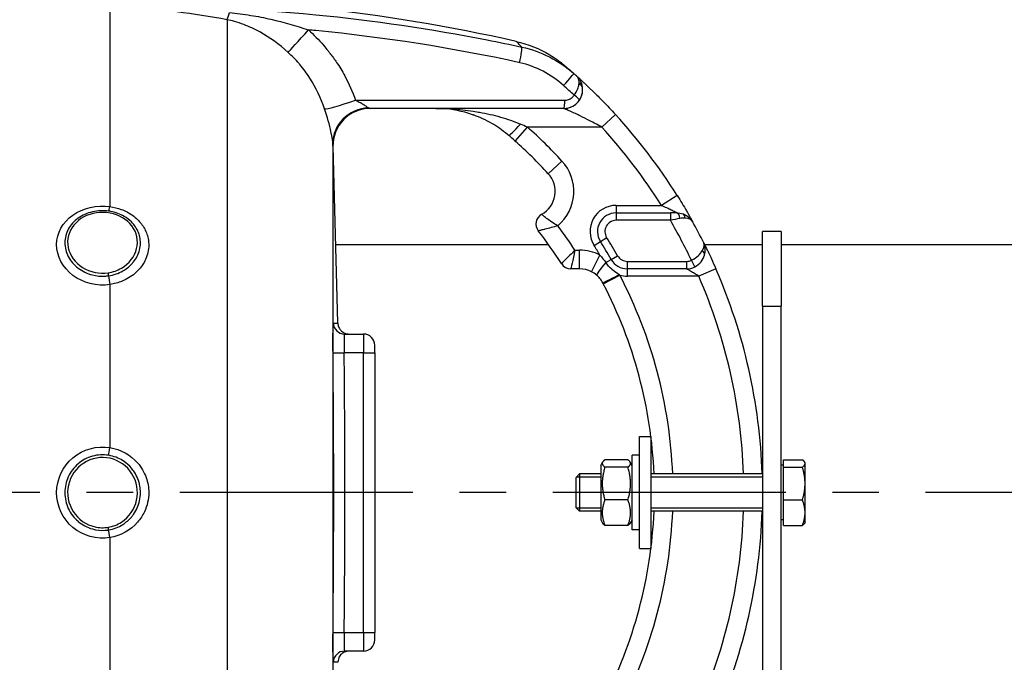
# Model space of a CAD drawing. Header units: millimetres. Extents: x 0 to 5940, y 0 to 4200.
# Tile 47 of 52: x 3056 to 3320, y 3167 to 3339. Entities that reach past the tile are written whole.
import ezdxf

# ---------------------------------------------------------------- set-up
doc = ezdxf.new("R2010")
doc.units = ezdxf.units.MM
doc.header["$LTSCALE"] = 50
doc.linetypes.add('MITTE', pattern=[2, 1.25, -0.25, 0.25, -0.25])
doc.layers.add('02-LINIE-035', color=2, linetype='CONTINUOUS')
doc.layers.add('05-ACHSE', color=1, linetype='MITTE')

msp = doc.modelspace()

# ---------------------------------------------------------------- linework, layer by layer
at = {"layer": '02-LINIE-035'}
for p, q in [((3080.15, 3342.19), (3080.15, 3288.74)), ((3111.57, 3338.85), (3111.57, 3085.27)), ((3201.9, 3315.06), (3149.95, 3315.06)), ((3201.91, 3315.06), (3201.9, 3315.06)), ((3215.71, 3313.44), (3212.02, 3310.06)), ((3188.77, 3306.32), (3192.09, 3310.06)), ((3212.02, 3310.06), (3192.09, 3310.06)), ((3139.91, 3305.52), (3139.91, 3118.6)), ((3139.96, 3304.81), (3140.04, 3304.8)), ((3141.27, 3257.6), (3140.04, 3304.85)), ((3197.7, 3297.57), (3201.37, 3300.97)), ((3232.26, 3291.72), (3228.02, 3289.06)), ((3215.88, 3289.06), (3215.88, 3287.06)), ((3215.88, 3289.06), (3228.02, 3289.06)), ((3215.88, 3287.06), (3215.88, 3285.06)), ((3215.88, 3287.06), (3230.44, 3287.06)), ((3230.44, 3285.06), (3215.88, 3285.06)), ((3230.44, 3287.06), (3230.44, 3285.06)), ((3232.14, 3287.06), (3230.44, 3287.06)), ((3211.66, 3279.39), (3213.35, 3280.46)), ((3260.15, 3282.06), (3255.15, 3282.06)), ((3255.15, 3262.06), (3255.15, 3282.06)), ((3260.15, 3282.06), (3260.15, 3262.06)), ((3140.73, 3278.56), (3197.75, 3278.56)), ((3204.83, 3277.06), (3206.09, 3277.06)), ((3206.09, 3272.06), (3206.09, 3277.06)), ((3209.97, 3278.32), (3211.66, 3279.39)), ((3239.5, 3278.56), (3239.5, 3278.56)), ((3239.61, 3278.56), (3255.15, 3278.56)), ((3260.15, 3278.56), (3730.65, 3278.56)), ((3209.27, 3271.29), (3211.55, 3275.74)), ((3213.12, 3273.76), (3214.55, 3274.58)), ((3214.55, 3274.58), (3216.29, 3275.57)), ((3236.96, 3272.57), (3236.09, 3274.37)), ((3206.09, 3272.06), (3203.74, 3272.06)), ((3218.89, 3272.06), (3218.89, 3274.06)), ((3218.89, 3274.06), (3234.77, 3274.06)), ((3234.77, 3272.06), (3218.89, 3272.06)), ((3218.89, 3270.06), (3218.89, 3272.06)), ((3234.77, 3274.06), (3234.77, 3272.06)), ((3242.63, 3272.06), (3238.05, 3270.06)), ((3212.42, 3268.05), (3216.85, 3270.37)), ((3238.05, 3270.06), (3218.89, 3270.06)), ((3080.15, 3267.84), (3080.15, 3224.13)), ((3255.15, 3262.06), (3260.15, 3262.06)), ((3255.15, 3262.06), (3255.15, 2994.06)), ((3260.15, 2994.06), (3260.15, 3262.06)), ((3143.06, 3254.56), (3148.15, 3254.56)), ((3148.15, 3254.56), (3148.15, 3249.56)), ((3151.15, 3249.56), (3151.15, 3251.56)), ((3139.96, 3249.53), (3142.96, 3249.56)), ((3148.15, 3249.56), (3142.96, 3249.56)), ((3148.15, 3174.56), (3148.15, 3249.56)), ((3148.15, 3249.56), (3151.15, 3249.56)), ((3151.15, 3249.56), (3151.15, 3174.56)), ((3222.15, 3197.06), (3222.15, 3227.06)), ((3222.15, 3227.06), (3225.15, 3227.06)), ((3225.15, 3227.06), (3225.15, 3197.06)), ((3220.15, 3202.06), (3220.15, 3222.06)), ((3222.15, 3222.06), (3220.15, 3222.06)), ((3211.75, 3219.36), (3212.27, 3220.25)), ((3211.75, 3219.36), (3211.75, 3204.76)), ((3219.04, 3220.86), (3212.87, 3220.86)), ((3219.04, 3218.89), (3212.87, 3218.89)), ((3220.15, 3219.36), (3219.64, 3220.25)), ((3260.75, 3219.38), (3260.15, 3219.38)), ((3260.75, 3218.89), (3260.75, 3220.86)), ((3260.75, 3220.86), (3265.84, 3220.86)), ((3260.75, 3210.09), (3260.75, 3218.89)), ((3260.75, 3218.89), (3265.84, 3218.89)), ((3266.55, 3220.06), (3266.45, 3220.25)), ((3266.55, 3219.88), (3266.55, 3220.06)), ((3266.55, 3214.49), (3266.55, 3219.88)), ((3205.15, 3216.14), (3206.07, 3217.06)), ((3205.15, 3207.98), (3205.15, 3216.14)), ((3211.75, 3216.17), (3205.18, 3216.17)), ((3206.07, 3217.06), (3206.07, 3207.06)), ((3211.75, 3217.06), (3206.07, 3217.06)), ((3255.15, 3217.06), (3225.15, 3217.06)), ((3255.15, 3216.17), (3225.15, 3216.17)), ((3266.55, 3206.67), (3266.55, 3214.49)), ((3219.04, 3210.09), (3212.87, 3210.09)), ((3260.75, 3210.09), (3265.84, 3210.09)), ((3260.75, 3203.26), (3260.75, 3210.09)), ((3205.15, 3207.98), (3206.07, 3207.06)), ((3205.18, 3207.96), (3211.75, 3207.96)), ((3211.75, 3207.06), (3206.07, 3207.06)), ((3225.15, 3207.96), (3255.15, 3207.96)), ((3255.15, 3207.06), (3225.15, 3207.06)), ((3266.55, 3204.06), (3266.55, 3206.67)), ((3211.75, 3204.76), (3212.27, 3203.87)), ((3219.04, 3203.26), (3212.87, 3203.26)), ((3220.15, 3204.76), (3219.64, 3203.87)), ((3260.75, 3204.75), (3260.15, 3204.75)), ((3260.75, 3203.26), (3265.84, 3203.26)), ((3266.55, 3204.06), (3266.45, 3203.87)), ((3222.15, 3202.06), (3220.15, 3202.06)), ((3080.15, 3200), (3080.15, 3156.29)), ((3222.15, 3197.06), (3225.15, 3197.06)), ((3139.96, 3174.59), (3142.96, 3174.56)), ((3142.96, 3174.56), (3148.15, 3174.56)), ((3148.15, 3174.56), (3148.15, 3169.56)), ((3148.15, 3174.56), (3151.15, 3174.56)), ((3151.15, 3172.56), (3151.15, 3174.56)), ((3148.15, 3169.56), (3143.06, 3169.56))]:
    msp.add_line(p, q, dxfattribs=at)
for centre, radius, start, end in [((3080.15, 2845.06), 500, 77.4174, 90), ((3201.91, 3320.06), 5, 270, 0.9252), ((3105.15, 3212.06), 150, 32.0754, 42.5211), ((3105.15, 3212.06), 131, 42.7389, 48.4253), ((3105.15, 3212.06), 145, 32.0754, 42.5211), ((3105.15, 3212.06), 126, 42.7389, 48.4253), ((3192.55, 3292.82), 12, 309.8488, 42.7389), ((3192.55, 3292.82), 7, 298.8325, 42.7389), ((3215.88, 3282.06), 7, 90, 212.2999), ((3197.38, 3284.06), 3, 118.8325, 217.9799), ((3215.88, 3282.06), 5, 90, 212.2999), ((3215.88, 3282.06), 3, 90, 212.2999), ((3105.15, 3212.06), 145, 25.4477, 30.2284), ((3105.16, 3212.06), 150, 28.9988, 28.9991), ((3105.15, 3212.06), 150, 26.5042, 28.9981), ((3105.15, 3212.06), 114, 32.579, 37.9799), ((3105.15, 3212.06), 119, 33.108, 36.9587), ((3105.15, 3212.06), 128, 29.7478, 32.2999), ((3206.09, 3265.06), 12, 62.894, 90), ((3105.15, 3212.06), 124, 30.9015, 32.2999), ((3105.15, 3212.06), 126, 29.7478, 32.2999), ((3218.89, 3277.06), 5, 209.7478, 270), ((3218.89, 3277.06), 3, 209.7478, 270), ((3234.77, 3277.06), 3, 270, 296.0404), ((3203.74, 3275.06), 3, 212.579, 270), ((3206.09, 3265.06), 7, 62.894, 90), ((3234.77, 3277.06), 5, 270, 296.0404), ((3105.15, 3212.06), 150, 1.9102, 23.5782), ((3105.15, 3212.06), 126, 2.2742, 27.5629), ((3218.89, 3277.06), 7, 253.0813, 270), ((3105.15, 3212.06), 145, 1.9761, 23.5782), ((3105.15, 3212.06), 121, 2.3683, 27.5629), ((3148.15, 3251.56), 3, 0, 90), ((-509.93, 3212.06), 3653.09, 359.41183, 0.58817), ((3105.15, 3212.06), 121, 332.4371, 357.6317), ((3105.15, 3212.06), 126, 332.4371, 357.7258), ((3105.15, 3212.06), 145, 336.4218, 358.0239), ((3105.15, 3212.06), 150, 336.4218, 358.0898), ((3148.15, 3172.56), 3, 270, 0)]:
    msp.add_arc(centre, radius, start, end, dxfattribs=at)
for centre, major_axis, ratio, start_param, end_param in [((3113.23, 3348.44), (-1.88, -9.82), 0.074371, 0.232232, 0.687786), ((3134.39, 3337.41), (-6.63, -7.48), 0.0082, 0.211435, 1.403277), ((3189.49, 3326.69), (1.06, 4.89), 0.076337, 4.85735, 6.145479), ((3201.25, 3320.65), (3.31, 3.74), 0.004968, 4.865162, 6.283185), ((3105.18, 3212.07), (72.6, -131.25), 0.999897, 1.904208, 1.911943), ((3201.43, 3319.36), (3.93, 4.22), 0.529098, 5.661266, 5.722081), ((3204.85, 3320.64), (1.96, 0.39), 0.620947, 0, 0.865115), ((3103.27, 3211.08), (-67.28, 131.55), 0.999934, 5.054648, 5.080664), ((3204.88, 3320.45), (1.98, 0.26), 0.601883, 0, 0.942653), ((3201.55, 3319.24), (3.91, 4.24), 0.861739, 5.660318, 5.721192), ((3147.06, 3318.28), (-9.44, -3.3), 0.061815, 0.116703, 1.438231), ((3201.9, 3317.06), (0, -2), 0.105084, 0, 1.673623), ((3204.39, 3318.39), (1.66, -1.12), 0.145795, 0.008816, 1.542827), ((3149.9, 3305.77), (-9.99, -0.46), 0.941438, 4.704327, 6.260479), ((3149.95, 3305.06), (0, 10), 0.999978, 0, 1.596108), ((3190.23, 3311.68), (-3.25, -3.8), 0.105656, 0, 1.44771), ((3184.2, 3308.8), (23.96, -9.36), 0.162972, 1.299884, 1.380622), ((3080.15, 3290.47), (-0.41, -2.97), 0.095262, 0.143818, 0.962868), ((3232.14, 3285.06), (0, 2), 0.438654, 4.95941, 6.283185), ((3233.11, 3284.9), (0.65, 1.89), 0.594665, 5.305484, 6.283185), ((3237.66, 3276.26), (1.93, -0.54), 0.594665, 0, 0.977701), ((3213.87, 3274.19), (-3.24, -3.8), 0.059752, 4.876871, 6.283185), ((3080.15, 3269.1), (-0.45, 2.97), 0.069306, 1.179092, 1.998312), ((3216.71, 3270.64), (-4.43, -2.32), 0.0215, 0, 1.548167), ((3211.13, 3267.38), (-6.15, 11.77), 0.109734, 4.712593, 4.73512), ((3143.06, 3257.56), (0, -3), 0.999741, 4.725331, 6.283185), ((-503.77, 3212.06), (0, 3645.44), 0.999584, 4.70211, 4.722668), ((3080.15, 3224.4), (-0.49, -2.96), 0.014989, 0.661983, 1.481203), ((3080.15, 3199.73), (0.49, -2.96), 0.014991, 1.660389, 2.47961), ((3143.06, 3166.56), (0, 3), 0.999741, 0, 1.557855)]:
    msp.add_ellipse(centre, major_axis=major_axis, ratio=ratio, start_param=start_param, end_param=end_param, dxfattribs=at)
for points, knots in [([(3080.15, 3342.19), (3098.56, 3342.63), (3117.04, 3341.94), (3135.36, 3340.17), (3150.76, 3338.69), (3166.08, 3336.44), (3181.31, 3333.44), (3184.41, 3332.83), (3187.51, 3332.19), (3190.6, 3331.52)], [0, 0, 0, 0, 0.497038, 0.497038, 0.497038, 0.91486, 0.91486, 0.91486, 1, 1, 1, 1]), ([(3111.57, 3338.85), (3107.08, 3339.71), (3102.57, 3340.41), (3098.04, 3340.94), (3093.71, 3341.45), (3089.37, 3341.82), (3085.02, 3342.02), (3083.4, 3342.1), (3081.78, 3342.16), (3080.15, 3342.19)], [0, 0, 0, 0, 0.4321887, 0.4321887, 0.4321887, 0.8458026, 0.8458026, 0.8458026, 1, 1, 1, 1]), ([(3112.24, 3340.77), (3114.16, 3340.58), (3116.05, 3340.33), (3117.93, 3340.02), (3119.73, 3339.73), (3121.53, 3339.37), (3123.33, 3338.97), (3126.73, 3338.2), (3130.07, 3337.25), (3133.35, 3336.11)], [0, 0, 0, 0, 0.265918, 0.265918, 0.265918, 0.519268, 0.519268, 0.519268, 1, 1, 1, 1]), ([(3127.92, 3330.08), (3125.54, 3332.23), (3123.02, 3334.06), (3120.3, 3335.56), (3118.93, 3336.32), (3117.52, 3336.99), (3116.06, 3337.55), (3115.23, 3337.87), (3114.38, 3338.15), (3113.5, 3338.39), (3112.87, 3338.57), (3112.23, 3338.72), (3111.57, 3338.85)], [0, 0, 0, 0, 0.5, 0.5, 0.5, 0.751514, 0.751514, 0.751514, 0.895882, 0.895882, 0.895882, 1, 1, 1, 1]), ([(3190.02, 3327.32), (3171.92, 3331.31), (3153.68, 3334.15), (3135.33, 3335.92), (3134.67, 3335.99), (3134.01, 3336.05), (3133.35, 3336.11)], [0, 0, 0, 0, 0.965203, 0.965203, 0.965203, 1, 1, 1, 1]), ([(3133.35, 3336.11), (3134.8, 3334.82), (3136.16, 3333.45), (3137.42, 3331.98), (3137.83, 3331.5), (3138.23, 3331.01), (3138.63, 3330.51), (3138.8, 3330.29), (3138.98, 3330.06), (3139.15, 3329.84)], [0, 0, 0, 0, 0.677989, 0.677989, 0.677989, 0.90028, 0.90028, 0.90028, 1, 1, 1, 1]), ([(3190.6, 3331.52), (3190.23, 3331.89), (3189.93, 3332.2), (3189.69, 3332.44), (3189.29, 3332.85), (3189.08, 3333.05), (3189.08, 3333.05), (3189.08, 3333.05), (3189.08, 3333.05), (3189.08, 3333.05), (3189.08, 3333.05), (3189.08, 3333.05), (3189.08, 3333.05)], [0.0000538, 0.0000538, 0.0000538, 0.0000538, 0.1862605, 0.1862605, 0.1862605, 0.4985428, 0.4985428, 0.4985428, 0.5, 0.5, 0.5, 0.50019, 0.50019, 0.50019, 0.50019]), ([(3189.08, 3333.05), (3192.24, 3332.35), (3195.33, 3331.11), (3198.8, 3329), (3199.47, 3328.55), (3200.47, 3327.84), (3200.79, 3327.59), (3201.24, 3327.24), (3201.36, 3327.14), (3201.52, 3327.01), (3201.56, 3326.97), (3201.64, 3326.91), (3201.68, 3326.88), (3201.71, 3326.85), (3201.72, 3326.84), (3201.74, 3326.83), (3201.74, 3326.83), (3201.75, 3326.82), (3201.76, 3326.81), (3201.77, 3326.8), (3201.78, 3326.8), (3201.82, 3326.76), (3201.81, 3326.77), (3201.82, 3326.76), (3201.82, 3326.76), (3201.82, 3326.76)], [0.000028, 0.000028, 0.000028, 0.000028, 0.972334, 0.972334, 1.216481, 1.216481, 1.339466, 1.339466, 1.385578, 1.385578, 1.402872, 1.402872, 1.415874, 1.415874, 1.418882, 1.418882, 1.421902, 1.421902, 1.424931, 1.424931, 1.431036, 1.431036, 1.479634, 1.479634, 1.481284, 1.481284, 1.481284, 1.481284]), ([(3137.71, 3314.93), (3136.73, 3317.84), (3135.42, 3320.59), (3133.76, 3323.18), (3133.35, 3323.82), (3132.92, 3324.45), (3132.47, 3325.06), (3132.02, 3325.66), (3131.55, 3326.26), (3131.07, 3326.83), (3130.99, 3326.92), (3130.92, 3327.01), (3130.84, 3327.1), (3129.93, 3328.15), (3128.96, 3329.15), (3127.92, 3330.08)], [0, 0, 0, 0, 0.504061, 0.504061, 0.504061, 0.628889, 0.628889, 0.628889, 0.753092, 0.753092, 0.753092, 0.772384, 0.772384, 0.772384, 1, 1, 1, 1]), ([(3139.15, 3329.84), (3139.18, 3329.81), (3139.21, 3329.77), (3139.23, 3329.74), (3139.81, 3328.98), (3140.37, 3328.21), (3140.9, 3327.42), (3141.69, 3326.26), (3142.42, 3325.06), (3143.09, 3323.83), (3144.23, 3321.73), (3145.21, 3319.53), (3146.02, 3317.27)], [0, 0, 0, 0, 0.009223, 0.009223, 0.009223, 0.207241, 0.207241, 0.207241, 0.5, 0.5, 0.5, 1, 1, 1, 1]), ([(3201.82, 3326.76), (3201.82, 3326.76), (3201.83, 3326.76), (3201.84, 3326.74), (3201.86, 3326.73), (3201.93, 3326.67), (3201.99, 3326.62), (3202.07, 3326.55)], [0.0306098, 0.0306098, 0.0306098, 0.0306098, 0.0625177, 0.0625177, 0.1652363, 0.1652363, 0.4062328, 0.4062328, 0.4062328, 0.4062328]), ([(3202.07, 3326.55), (3202.19, 3326.45), (3202.37, 3326.3), (3202.61, 3326.09), (3202.61, 3326.09), (3202.61, 3326.09), (3202.61, 3326.09)], [0.6245412, 0.6245412, 0.6245412, 0.6245412, 0.7510795, 0.7510795, 0.7510795, 0.7519292, 0.7519292, 0.7519292, 0.7519292]), ([(3206.81, 3321.03), (3206.73, 3321.43), (3206.61, 3321.81), (3206.46, 3322.16), (3206.32, 3322.48), (3206.14, 3322.78), (3205.95, 3323.05), (3205.86, 3323.16), (3205.78, 3323.27), (3205.68, 3323.37), (3205.64, 3323.41), (3205.6, 3323.46), (3205.55, 3323.5), (3205.53, 3323.52), (3205.51, 3323.54), (3205.49, 3323.56), (3205.48, 3323.57), (3205.47, 3323.58), (3205.46, 3323.59), (3205.45, 3323.6), (3205.45, 3323.6), (3205.44, 3323.61), (3205.44, 3323.61), (3205.44, 3323.61), (3205.44, 3323.61), (3205.43, 3323.62), (3205.43, 3323.62), (3205.43, 3323.62)], [0, 0, 0, 0, 0.372379, 0.372379, 0.372379, 0.720983, 0.720983, 0.720983, 0.867591, 0.867591, 0.867591, 0.935969, 0.935969, 0.935969, 0.968822, 0.968822, 0.968822, 0.98477, 0.98477, 0.98477, 0.992543, 0.992543, 0.992543, 0.995838, 0.995838, 0.995838, 1, 1, 1, 1]), ([(3205.94, 3321.82), (3205.96, 3322.13), (3205.94, 3322.42), (3205.9, 3322.67), (3205.82, 3323.08), (3205.66, 3323.41), (3205.43, 3323.62)], [0, 0, 0, 0, 0.3773337, 0.3773337, 0.3773337, 0.9999323, 0.9999323, 0.9999323, 0.9999323]), ([(3205.43, 3323.62), (3205.47, 3323.58), (3205.52, 3323.54), (3205.57, 3323.5), (3205.78, 3323.31), (3206.08, 3323.03), (3206.44, 3322.7), (3206.65, 3322.51), (3206.89, 3322.29), (3207.13, 3322.06), (3207.31, 3321.9), (3207.49, 3321.73), (3207.68, 3321.56), (3208.13, 3321.13), (3208.63, 3320.66), (3209.13, 3320.18), (3209.34, 3319.98), (3209.55, 3319.78), (3209.76, 3319.57), (3210.59, 3318.76), (3211.48, 3317.88), (3212.36, 3316.97), (3213.48, 3315.84), (3214.59, 3314.66), (3215.71, 3313.44)], [0, 0, 0, 0, 0.03379, 0.03379, 0.03379, 0.169557, 0.169557, 0.169557, 0.25, 0.25, 0.25, 0.306466, 0.306466, 0.306466, 0.444259, 0.444259, 0.444259, 0.5, 0.5, 0.5, 0.721826, 0.721826, 0.721826, 1, 1, 1, 1]), ([(3204.6, 3318.6), (3205, 3319.12), (3205.31, 3319.65), (3205.53, 3320.18), (3205.74, 3320.67), (3205.87, 3321.14), (3205.92, 3321.57)], [0, 0, 0, 0, 0.517979, 0.517979, 0.517979, 1, 1, 1, 1]), ([(3206.05, 3317.28), (3206.42, 3317.82), (3206.67, 3318.42), (3206.8, 3319.03), (3206.92, 3319.6), (3206.94, 3320.17), (3206.86, 3320.72)], [0, 0, 0, 0, 0.517352, 0.517352, 0.517352, 1, 1, 1, 1]), ([(3146.02, 3317.27), (3151.91, 3317.27), (3157.8, 3317.27), (3176.49, 3317.27), (3189.3, 3317.27), (3202.11, 3317.27)], [0, 0, 0, 0, 0.315066, 0.315066, 1, 1, 1, 1]), ([(3146.02, 3317.27), (3146.45, 3317.05), (3146.88, 3316.83), (3147.3, 3316.61), (3147.65, 3316.42), (3148, 3316.22), (3148.32, 3316.01), (3148.32, 3316.01), (3148.33, 3316.01), (3148.34, 3316), (3148.6, 3315.84), (3148.85, 3315.67), (3149.06, 3315.51), (3149.07, 3315.51), (3149.07, 3315.51), (3149.07, 3315.5), (3149.25, 3315.38), (3149.41, 3315.26), (3149.55, 3315.18)], [0, 0, 0, 0, 0.315553, 0.315553, 0.315553, 0.583864, 0.583864, 0.583864, 0.589444, 0.589444, 0.589444, 0.809999, 0.809999, 0.809999, 0.814148, 0.814148, 0.814148, 1, 1, 1, 1]), ([(3202.11, 3317.27), (3202.44, 3317.27), (3202.79, 3317.33), (3203.11, 3317.44), (3203.43, 3317.55), (3203.73, 3317.72), (3203.99, 3317.94), (3204.23, 3318.13), (3204.43, 3318.35), (3204.6, 3318.6)], [0, 0, 0, 0, 0.346227, 0.346227, 0.346227, 0.692595, 0.692595, 0.692595, 1, 1, 1, 1]), ([(3139.91, 3305.52), (3139.88, 3306.03), (3139.78, 3307.13), (3139.42, 3308.87), (3139.06, 3310.61), (3138.43, 3312.83), (3137.71, 3314.93)], [0, 0, 0, 0, 0.5, 0.5, 0.5, 1, 1, 1, 1]), ([(3167.5, 3315.06), (3171.33, 3315.06), (3175.18, 3314.75), (3178.98, 3314.09), (3179.06, 3314.08), (3179.15, 3314.07), (3179.23, 3314.05), (3181.12, 3313.71), (3183.02, 3313.29), (3184.9, 3312.75), (3186.7, 3312.23), (3188.48, 3311.62), (3190.23, 3310.87)], [0, 0, 0, 0, 0.5, 0.5, 0.5, 0.510879, 0.510879, 0.510879, 0.760128, 0.760128, 0.760128, 1, 1, 1, 1]), ([(3177.38, 3313.39), (3174.68, 3314.33), (3171.98, 3314.86), (3168.65, 3315.05), (3168.07, 3315.06), (3167.5, 3315.06)], [0, 0, 0, 0, 0.967435, 0.967435, 1.166742, 1.166742, 1.166742, 1.166742]), ([(3177.38, 3313.39), (3174.68, 3314.33), (3171.98, 3314.86), (3168.65, 3315.05), (3168.07, 3315.06), (3167.5, 3315.06)], [0, 0, 0, 0, 0.967435, 0.967435, 1.166742, 1.166742, 1.166742, 1.166742]), ([(3212.02, 3310.06), (3210.94, 3310.65), (3209.87, 3311.22), (3208.79, 3311.77), (3207.94, 3312.21), (3207.08, 3312.63), (3206.25, 3313.04), (3206.05, 3313.13), (3205.86, 3313.23), (3205.67, 3313.32), (3205.19, 3313.55), (3204.71, 3313.77), (3204.26, 3313.99), (3204.02, 3314.1), (3203.78, 3314.21), (3203.55, 3314.31), (3203.38, 3314.39), (3203.22, 3314.47), (3203.06, 3314.54), (3202.83, 3314.64), (3202.62, 3314.74), (3202.44, 3314.82), (3202.36, 3314.86), (3202.29, 3314.89), (3202.22, 3314.92), (3202.03, 3315.01), (3201.91, 3315.06), (3201.91, 3315.06)], [0, 0, 0, 0, 0.279238, 0.279238, 0.279238, 0.5, 0.5, 0.5, 0.552002, 0.552002, 0.552002, 0.681286, 0.681286, 0.681286, 0.75, 0.75, 0.75, 0.800923, 0.800923, 0.800923, 0.875, 0.875, 0.875, 0.906681, 0.906681, 0.906681, 1, 1, 1, 1]), ([(3177.77, 3313.25), (3177.7, 3313.28), (3177.62, 3313.3), (3177.55, 3313.33), (3177.52, 3313.34), (3177.49, 3313.35), (3177.46, 3313.36), (3177.43, 3313.37), (3177.41, 3313.38), (3177.38, 3313.39)], [0.4841756, 0.4841756, 0.4841756, 0.4841756, 0.49512044, 0.49512044, 0.49512044, 0.5, 0.5, 0.5, 0.50377446, 0.50377446, 0.50377446, 0.50377446]), ([(3186.72, 3308.1), (3185.38, 3309.22), (3183.96, 3310.2), (3180.97, 3311.93), (3179.37, 3312.67), (3177.77, 3313.25)], [0, 0, 0, 0, 0.529178, 0.529178, 1.103805, 1.103805, 1.103805, 1.103805]), ([(3186.72, 3308.1), (3185.38, 3309.22), (3183.96, 3310.2), (3180.97, 3311.93), (3179.37, 3312.67), (3177.77, 3313.25)], [0, 0, 0, 0, 0.529178, 0.529178, 1.103805, 1.103805, 1.103805, 1.103805]), ([(3232.26, 3291.72), (3233.16, 3290.28), (3234.02, 3288.85), (3234.75, 3287.59), (3234.91, 3287.32), (3235.06, 3287.06), (3235.21, 3286.81), (3235.69, 3285.96), (3236.08, 3285.27), (3236.3, 3284.87), (3236.32, 3284.84), (3236.33, 3284.81), (3236.35, 3284.79)], [0, 0, 0, 0, 0.5, 0.5, 0.5, 0.607782, 0.607782, 0.607782, 0.97431, 0.97431, 0.97431, 1, 1, 1, 1]), ([(3080.15, 3267.84), (3076.62, 3267.31), (3072.91, 3268.26), (3070.21, 3270.31), (3067.5, 3272.35), (3065.84, 3275.48), (3065.84, 3278.56), (3065.84, 3281.64), (3067.48, 3284.58), (3070.2, 3286.48), (3072.92, 3288.38), (3076.62, 3289.21), (3080.15, 3288.74)], [0, 0, 0, 0, 0.25, 0.25, 0.25, 0.5, 0.5, 0.5, 0.75, 0.75, 0.75, 1, 1, 1, 1]), ([(3079.79, 3287.52), (3078.34, 3287.72), (3076.83, 3287.64), (3075.44, 3287.32), (3074.04, 3287), (3072.72, 3286.42), (3071.61, 3285.62), (3071.6, 3285.62), (3071.6, 3285.61), (3071.59, 3285.61), (3070.48, 3284.81), (3069.59, 3283.81), (3068.98, 3282.68), (3068.37, 3281.56), (3068.05, 3280.31), (3068.05, 3279.05), (3068.05, 3277.79), (3068.37, 3276.52), (3068.98, 3275.35), (3069.59, 3274.17), (3070.49, 3273.11), (3071.59, 3272.27), (3071.6, 3272.26), (3071.61, 3272.26), (3071.61, 3272.25), (3072.72, 3271.41), (3074.03, 3270.77), (3075.43, 3270.42), (3076.53, 3270.14), (3077.69, 3270.03), (3078.84, 3270.1), (3079.16, 3270.12), (3079.48, 3270.15), (3079.79, 3270.2)], [0, 0, 0, 0, 0.1248524, 0.1248524, 0.1248524, 0.25, 0.25, 0.25, 0.250524, 0.250524, 0.250524, 0.3753899, 0.3753899, 0.3753899, 0.499891, 0.499891, 0.499891, 0.6243466, 0.6243466, 0.6243466, 0.7492512, 0.7492512, 0.7492512, 0.75, 0.75, 0.75, 0.8748745, 0.8748745, 0.8748745, 0.972849, 0.972849, 0.972849, 1, 1, 1, 1]), ([(3080.17, 3287.02), (3077.74, 3287.46), (3075.15, 3287.07), (3073.1, 3285.96), (3071.04, 3284.84), (3069.53, 3283.01), (3069.01, 3280.95), (3068.49, 3278.9), (3068.93, 3276.63), (3070.26, 3274.78), (3071.59, 3272.93), (3073.73, 3271.57), (3076.14, 3271.09), (3077.3, 3270.86), (3078.5, 3270.84), (3079.67, 3271.01)], [0, 0, 0, 0, 0.125, 0.125, 0.125, 0.25, 0.25, 0.25, 0.375, 0.375, 0.375, 0.5, 0.5, 0.5, 0.5602271, 0.5602271, 0.5602271, 0.5602271]), ([(3079.79, 3270.2), (3081.14, 3270.4), (3082.44, 3270.84), (3083.59, 3271.49), (3084.46, 3271.99), (3085.23, 3272.58), (3085.89, 3273.27), (3086.09, 3273.48), (3086.28, 3273.69), (3086.46, 3273.91), (3087.23, 3274.87), (3087.78, 3275.97), (3088.07, 3277.1), (3088.23, 3277.73), (3088.32, 3278.37), (3088.31, 3279.02), (3088.31, 3279.53), (3088.26, 3280.04), (3088.16, 3280.54), (3087.93, 3281.67), (3087.43, 3282.75), (3086.71, 3283.7), (3086.46, 3284.03), (3086.19, 3284.34), (3085.89, 3284.64), (3085.32, 3285.2), (3084.67, 3285.69), (3083.96, 3286.11), (3082.87, 3286.74), (3081.65, 3287.19), (3080.34, 3287.43), (3080.16, 3287.46), (3079.98, 3287.49), (3079.79, 3287.52)], [0, 0, 0, 0, 0.142587, 0.142587, 0.142587, 0.25, 0.25, 0.25, 0.282557, 0.282557, 0.282557, 0.422443, 0.422443, 0.422443, 0.5, 0.5, 0.5, 0.562018, 0.562018, 0.562018, 0.701955, 0.701955, 0.701955, 0.75, 0.75, 0.75, 0.841232, 0.841232, 0.841232, 0.98061, 0.98061, 0.98061, 1, 1, 1, 1]), ([(3080.15, 3288.74), (3081.19, 3288.6), (3082.2, 3288.35), (3083.15, 3287.99), (3084.24, 3287.59), (3085.26, 3287.06), (3086.18, 3286.41), (3086.67, 3286.06), (3087.14, 3285.67), (3087.57, 3285.25), (3088.31, 3284.52), (3088.92, 3283.71), (3089.4, 3282.84), (3089.92, 3281.88), (3090.28, 3280.84), (3090.44, 3279.78), (3090.51, 3279.33), (3090.55, 3278.88), (3090.55, 3278.43), (3090.55, 3277.11), (3090.25, 3275.81), (3089.7, 3274.58), (3089.19, 3273.46), (3088.47, 3272.41), (3087.57, 3271.5), (3086.62, 3270.54), (3085.47, 3269.73), (3084.2, 3269.1), (3083.19, 3268.61), (3082.1, 3268.23), (3080.98, 3267.99), (3080.7, 3267.93), (3080.43, 3267.88), (3080.15, 3267.84)], [0, 0, 0, 0, 0.0902582, 0.0902582, 0.0902582, 0.1936914, 0.1936914, 0.1936914, 0.25, 0.25, 0.25, 0.3473076, 0.3473076, 0.3473076, 0.4547331, 0.4547331, 0.4547331, 0.5, 0.5, 0.5, 0.6303366, 0.6303366, 0.6303366, 0.75, 0.75, 0.75, 0.8762367, 0.8762367, 0.8762367, 0.975991, 0.975991, 0.975991, 1, 1, 1, 1]), ([(3232.14, 3287.06), (3232.14, 3287.06), (3232.12, 3287.07), (3232.09, 3287.09), (3232.06, 3287.11), (3232.01, 3287.13), (3231.96, 3287.16), (3231.83, 3287.22), (3231.65, 3287.32), (3231.45, 3287.41), (3231.27, 3287.51), (3231.08, 3287.61), (3230.87, 3287.71), (3230.8, 3287.74), (3230.72, 3287.78), (3230.65, 3287.82), (3230.28, 3288), (3229.9, 3288.18), (3229.51, 3288.37), (3229.02, 3288.6), (3228.52, 3288.83), (3228.02, 3289.06)], [0, 0, 0, 0, 0.06181, 0.06181, 0.06181, 0.118241, 0.118241, 0.118241, 0.26387, 0.26387, 0.26387, 0.40093, 0.40093, 0.40093, 0.45041, 0.45041, 0.45041, 0.692235, 0.692235, 0.692235, 1, 1, 1, 1]), ([(3079.67, 3271.01), (3080.92, 3271.2), (3082.14, 3271.61), (3083.22, 3272.24), (3085.3, 3273.44), (3086.78, 3275.38), (3087.3, 3277.47), (3087.82, 3279.56), (3087.36, 3281.8), (3086.05, 3283.55), (3084.73, 3285.3), (3082.59, 3286.57), (3080.17, 3287.02)], [0.5602271, 0.5602271, 0.5602271, 0.5602271, 0.625, 0.625, 0.625, 0.75, 0.75, 0.75, 0.875, 0.875, 0.875, 1, 1, 1, 1]), ([(3200.24, 3283.61), (3199.71, 3283.91), (3199.18, 3284.23), (3198.68, 3284.56), (3198.19, 3284.88), (3197.74, 3285.2), (3197.35, 3285.5), (3197.28, 3285.55), (3197.22, 3285.6), (3197.15, 3285.65), (3196.82, 3285.91), (3196.55, 3286.14), (3196.34, 3286.32), (3196.21, 3286.43), (3196.11, 3286.53), (3196.04, 3286.59), (3195.97, 3286.66), (3195.93, 3286.69), (3195.93, 3286.69)], [0, 0, 0, 0, 0.228949, 0.228949, 0.228949, 0.460335, 0.460335, 0.460335, 0.5, 0.5, 0.5, 0.713444, 0.713444, 0.713444, 0.852914, 0.852914, 0.852914, 1, 1, 1, 1]), ([(3200.24, 3283.61), (3199.65, 3283.44), (3199.05, 3283.27), (3198.48, 3283.11), (3197.9, 3282.95), (3197.36, 3282.81), (3196.87, 3282.68), (3196.79, 3282.66), (3196.71, 3282.64), (3196.64, 3282.62), (3196.21, 3282.51), (3195.85, 3282.42), (3195.58, 3282.35), (3195.4, 3282.31), (3195.26, 3282.28), (3195.16, 3282.25), (3195.06, 3282.23), (3195.01, 3282.22), (3195.01, 3282.22)], [0, 0, 0, 0, 0.228755, 0.228755, 0.228755, 0.461737, 0.461737, 0.461737, 0.5, 0.5, 0.5, 0.715339, 0.715339, 0.715339, 0.854185, 0.854185, 0.854185, 1, 1, 1, 1]), ([(3204.83, 3277.06), (3203.91, 3276.12), (3202.97, 3275.19), (3201.62, 3273.85), (3201.22, 3273.45), (3201.22, 3273.45)], [0, 0, 0, 0, 0.5, 0.5, 1, 1, 1, 1]), ([(3204.83, 3277.06), (3204.55, 3275.77), (3204.27, 3274.48), (3203.87, 3272.62), (3203.74, 3272.06), (3203.74, 3272.06)], [0, 0, 0, 0, 0.5, 0.5, 1, 1, 1, 1]), ([(3236.09, 3274.37), (3236.77, 3274.7), (3237.4, 3275.12), (3237.9, 3275.58), (3238.37, 3276), (3238.74, 3276.46), (3239, 3276.91)], [0, 0, 0, 0, 0.518172, 0.518172, 0.518172, 1, 1, 1, 1]), ([(3239.59, 3275.72), (3239.88, 3276.78), (3239.84, 3277.81), (3239.55, 3278.63), (3239.5, 3278.76), (3239.45, 3278.89), (3239.39, 3279)], [0, 0, 0, 0, 0.865199, 0.865199, 0.865199, 1, 1, 1, 1]), ([(3239.39, 3279), (3239.43, 3278.92), (3239.48, 3278.82), (3239.54, 3278.7), (3239.74, 3278.31), (3240.01, 3277.74), (3240.34, 3277.06), (3240.46, 3276.81), (3240.59, 3276.55), (3240.72, 3276.27), (3240.94, 3275.79), (3241.18, 3275.28), (3241.43, 3274.74), (3241.83, 3273.88), (3242.23, 3272.98), (3242.63, 3272.06)], [0, 0, 0, 0, 0.089157, 0.089157, 0.089157, 0.389381, 0.389381, 0.389381, 0.5, 0.5, 0.5, 0.693605, 0.693605, 0.693605, 1, 1, 1, 1]), ([(3236.96, 3272.57), (3237.65, 3272.9), (3238.24, 3273.4), (3238.69, 3273.97), (3239.11, 3274.5), (3239.41, 3275.1), (3239.59, 3275.72)], [0, 0, 0, 0, 0.517886, 0.517886, 0.517886, 1, 1, 1, 1]), ([(3216.66, 3270.49), (3216.1, 3270.87), (3215.52, 3271.26), (3215.02, 3271.68), (3214.97, 3271.72), (3214.92, 3271.76), (3214.88, 3271.8), (3214.82, 3271.85), (3214.77, 3271.9), (3214.71, 3271.95), (3214.11, 3272.49), (3213.58, 3273.09), (3213.12, 3273.76)], [0, 0, 0, 0, 0.415268, 0.415268, 0.415268, 0.453249, 0.453249, 0.453249, 0.5, 0.5, 0.5, 1, 1, 1, 1]), ([(3238.05, 3270.06), (3237.68, 3270.31), (3237.3, 3270.55), (3236.93, 3270.78), (3236.91, 3270.79), (3236.9, 3270.79), (3236.89, 3270.8), (3236.55, 3271.01), (3236.21, 3271.22), (3235.89, 3271.41), (3235.87, 3271.42), (3235.85, 3271.43), (3235.83, 3271.44), (3235.58, 3271.59), (3235.33, 3271.74), (3235.14, 3271.85), (3235.11, 3271.87), (3235.08, 3271.88), (3235.06, 3271.9), (3235, 3271.93), (3234.95, 3271.96), (3234.9, 3271.99), (3234.85, 3272.01), (3234.82, 3272.04), (3234.79, 3272.05), (3234.78, 3272.06), (3234.77, 3272.06), (3234.77, 3272.06)], [0, 0, 0, 0, 0.286378, 0.286378, 0.286378, 0.29564, 0.29564, 0.29564, 0.558868, 0.558868, 0.558868, 0.575182, 0.575182, 0.575182, 0.785601, 0.785601, 0.785601, 0.812499, 0.812499, 0.812499, 0.878989, 0.878989, 0.878989, 0.949513, 0.949513, 0.949513, 1, 1, 1, 1]), ([(3212.28, 3268.32), (3212.07, 3268.71), (3211.83, 3269.09), (3211.28, 3269.78), (3210.97, 3270.1), (3210.63, 3270.39)], [0, 0, 0, 0, 0.5, 0.5, 1, 1, 1, 1]), ([(3139.96, 3249.53), (3139.94, 3251.64), (3139.94, 3253.71), (3139.96, 3255.19), (3139.97, 3256.66), (3140.01, 3257.52), (3140.06, 3257.52)], [0, 0, 0, 0, 0.499928, 0.499928, 0.499928, 1, 1, 1, 1]), ([(3140.06, 3257.52), (3140.36, 3257.52), (3140.65, 3257.51), (3140.88, 3257.5), (3141.11, 3257.5), (3141.28, 3257.48), (3141.28, 3257.48), (3141.28, 3257.48), (3141.28, 3257.48), (3141.28, 3257.48)], [0, 0, 0, 0, 0.2500941, 0.2500941, 0.2500941, 0.5000002, 0.5000002, 0.5000002, 0.5000277, 0.5000277, 0.5000277, 0.5000277]), ([(3141.28, 3257.48), (3141.29, 3257.16), (3141.35, 3256.83), (3141.57, 3256.22), (3141.74, 3255.93), (3142.14, 3255.43), (3142.39, 3255.21), (3142.94, 3254.86), (3143.25, 3254.73), (3143.68, 3254.62), (3143.8, 3254.6), (3144.04, 3254.57), (3144.16, 3254.56), (3144.28, 3254.56)], [0, 0, 0, 0, 0.097168, 0.097168, 0.1946967, 0.1946967, 0.2922124, 0.2922124, 0.3897285, 0.3897285, 0.4254071, 0.4254071, 0.4616084, 0.4616084, 0.4616084, 0.4616084]), ([(3143.06, 3254.56), (3143.01, 3254.56), (3142.97, 3254.02), (3142.94, 3252.18), (3142.94, 3250.88), (3142.96, 3249.56)], [0, 0, 0, 0, 0.5, 0.5, 1, 1, 1, 1]), ([(3080.15, 3200), (3076.62, 3199.42), (3072.91, 3200.45), (3070.21, 3202.72), (3067.5, 3204.99), (3065.84, 3208.5), (3065.84, 3212.06), (3065.84, 3215.61), (3067.48, 3219.11), (3070.2, 3221.4), (3072.92, 3223.69), (3076.62, 3224.7), (3080.15, 3224.13)], [0, 0, 0, 0, 0.25, 0.25, 0.25, 0.5, 0.5, 0.5, 0.75, 0.75, 0.75, 1, 1, 1, 1]), ([(3080.15, 3224.13), (3083.03, 3223.65), (3085.67, 3222.19), (3087.57, 3220), (3088.57, 3218.85), (3089.34, 3217.51), (3089.85, 3216.08), (3090.3, 3214.8), (3090.54, 3213.44), (3090.55, 3212.07), (3090.55, 3210.28), (3090.13, 3208.51), (3089.38, 3206.91), (3088.91, 3205.91), (3088.3, 3204.97), (3087.57, 3204.13), (3085.69, 3201.96), (3083.03, 3200.47), (3080.15, 3200)], [0, 0, 0, 0, 0.25, 0.25, 0.25, 0.3818068, 0.3818068, 0.3818068, 0.5, 0.5, 0.5, 0.6535412, 0.6535412, 0.6535412, 0.75, 0.75, 0.75, 1, 1, 1, 1]), ([(3079.79, 3222.06), (3078.34, 3222.3), (3076.83, 3222.21), (3075.44, 3221.82), (3074.04, 3221.43), (3072.72, 3220.73), (3071.61, 3219.78), (3071.6, 3219.77), (3071.6, 3219.77), (3071.59, 3219.77), (3070.48, 3218.81), (3069.59, 3217.62), (3068.98, 3216.3), (3068.37, 3214.97), (3068.05, 3213.52), (3068.05, 3212.06), (3068.05, 3210.6), (3068.37, 3209.15), (3068.98, 3207.82), (3069.59, 3206.49), (3070.49, 3205.3), (3071.59, 3204.36), (3071.6, 3204.35), (3071.61, 3204.35), (3071.61, 3204.34), (3072.72, 3203.4), (3074.03, 3202.7), (3075.43, 3202.31), (3076.53, 3202), (3077.69, 3201.88), (3078.84, 3201.96), (3079.16, 3201.98), (3079.48, 3202.01), (3079.79, 3202.06)], [0, 0, 0, 0, 0.1248524, 0.1248524, 0.1248524, 0.25, 0.25, 0.25, 0.250524, 0.250524, 0.250524, 0.3753899, 0.3753899, 0.3753899, 0.499891, 0.499891, 0.499891, 0.6243466, 0.6243466, 0.6243466, 0.7492512, 0.7492512, 0.7492512, 0.75, 0.75, 0.75, 0.8748745, 0.8748745, 0.8748745, 0.972849, 0.972849, 0.972849, 1, 1, 1, 1]), ([(3080.17, 3221.25), (3077.74, 3221.79), (3075.15, 3221.31), (3073.1, 3219.98), (3071.04, 3218.66), (3069.53, 3216.47), (3069.01, 3214.08), (3068.49, 3211.69), (3068.93, 3209.09), (3070.26, 3207), (3071.59, 3204.91), (3073.73, 3203.4), (3076.14, 3202.87), (3077.3, 3202.61), (3078.5, 3202.59), (3079.67, 3202.78)], [0, 0, 0, 0, 0.125, 0.125, 0.125, 0.25, 0.25, 0.25, 0.375, 0.375, 0.375, 0.5, 0.5, 0.5, 0.5602271, 0.5602271, 0.5602271, 0.5602271]), ([(3079.79, 3202.07), (3081.14, 3202.29), (3082.44, 3202.78), (3083.59, 3203.51), (3084.46, 3204.06), (3085.23, 3204.73), (3085.89, 3205.5), (3086.09, 3205.74), (3086.28, 3205.98), (3086.46, 3206.23), (3087.23, 3207.32), (3087.78, 3208.56), (3088.07, 3209.86), (3088.23, 3210.58), (3088.32, 3211.32), (3088.31, 3212.07), (3088.31, 3212.66), (3088.26, 3213.25), (3088.16, 3213.83), (3087.93, 3215.14), (3087.43, 3216.41), (3086.71, 3217.53), (3086.46, 3217.91), (3086.19, 3218.28), (3085.89, 3218.63), (3085.32, 3219.29), (3084.67, 3219.88), (3083.96, 3220.37), (3082.87, 3221.13), (3081.65, 3221.66), (3080.34, 3221.95), (3080.16, 3222), (3079.98, 3222.03), (3079.79, 3222.06)], [0, 0, 0, 0, 0.142587, 0.142587, 0.142587, 0.25, 0.25, 0.25, 0.282557, 0.282557, 0.282557, 0.422443, 0.422443, 0.422443, 0.5, 0.5, 0.5, 0.562018, 0.562018, 0.562018, 0.701955, 0.701955, 0.701955, 0.75, 0.75, 0.75, 0.841232, 0.841232, 0.841232, 0.98061, 0.98061, 0.98061, 1, 1, 1, 1]), ([(3079.67, 3202.78), (3080.92, 3202.99), (3082.14, 3203.45), (3083.22, 3204.14), (3085.3, 3205.49), (3086.78, 3207.66), (3087.3, 3210.06), (3087.82, 3212.45), (3087.36, 3215.06), (3086.05, 3217.13), (3084.73, 3219.2), (3082.59, 3220.72), (3080.17, 3221.25)], [0.5602271, 0.5602271, 0.5602271, 0.5602271, 0.625, 0.625, 0.625, 0.75, 0.75, 0.75, 0.875, 0.875, 0.875, 1, 1, 1, 1]), ([(3140.06, 3166.6), (3140.01, 3166.6), (3139.97, 3167.47), (3139.96, 3168.94), (3139.94, 3170.42), (3139.94, 3172.48), (3139.96, 3174.59)], [0, 0, 0, 0, 0.5, 0.5, 0.5, 1, 1, 1, 1]), ([(3142.96, 3174.56), (3142.94, 3173.24), (3142.94, 3171.95), (3142.97, 3170.11), (3143.01, 3169.56), (3143.06, 3169.56)], [0, 0, 0, 0, 0.5, 0.5, 1, 1, 1, 1]), ([(3144.28, 3169.56), (3144.16, 3169.56), (3144.05, 3169.56), (3143.82, 3169.53), (3143.71, 3169.51), (3143.39, 3169.44), (3143.19, 3169.37), (3142.8, 3169.18), (3142.62, 3169.07), (3142.29, 3168.82), (3142.14, 3168.68), (3141.86, 3168.36), (3141.74, 3168.18), (3141.54, 3167.82), (3141.46, 3167.62), (3141.33, 3167.17), (3141.28, 3166.9), (3141.28, 3166.64)], [0, 0, 0, 0, 0.0341754, 0.0341754, 0.0679101, 0.0679101, 0.132426, 0.132426, 0.1952579, 0.1952579, 0.2580897, 0.2580897, 0.3209216, 0.3209216, 0.3837535, 0.3837535, 0.4625339, 0.4625339, 0.4625339, 0.4625339]), ([(3141.28, 3166.64), (3141.28, 3166.64), (3141.11, 3166.63), (3140.88, 3166.62), (3140.65, 3166.61), (3140.36, 3166.61), (3140.06, 3166.6)], [0.5000296, 0.5000296, 0.5000296, 0.5000296, 0.7499061, 0.7499061, 0.7499061, 1, 1, 1, 1])]:
    msp.add_open_spline(points, degree=3, knots=knots, dxfattribs=at)
for points in [[(3190.6, 3331.52), (3195.79, 3330.4), (3200.57, 3327.92), (3204.56, 3324.39)], [(3201.77, 3321.2), (3198.42, 3324.2), (3194.4, 3326.35), (3190.02, 3327.32)], [(3202.6, 3326.1), (3202.81, 3325.92), (3203.07, 3325.69), (3203.38, 3325.43)], [(3202.61, 3326.09), (3202.81, 3325.92), (3203.06, 3325.7), (3203.35, 3325.46)], [(3203.35, 3325.46), (3203.7, 3325.15), (3204.11, 3324.79), (3204.56, 3324.39)], [(3201.9, 3315.06), (3203.55, 3315.06), (3205.14, 3315.91), (3206.05, 3317.28)], [(3149.55, 3315.18), (3149.69, 3315.1), (3149.82, 3315.06), (3149.95, 3315.06)], [(3186.98, 3307.88), (3186.9, 3307.95), (3186.81, 3308.02), (3186.72, 3308.1)], [(3188.77, 3306.32), (3188.18, 3306.85), (3187.58, 3307.37), (3186.98, 3307.88)], [(3139.96, 3304.81), (3139.95, 3304.81), (3139.93, 3305.05), (3139.91, 3305.52)], [(3232.99, 3285.55), (3232.2, 3285.4), (3231.33, 3285.24), (3230.44, 3285.06)], [(3232.14, 3287.06), (3232.71, 3287.06), (3233.25, 3286.97), (3233.76, 3286.79)], [(3234.41, 3285.64), (3233.97, 3285.67), (3233.5, 3285.65), (3232.99, 3285.55)], [(3233.76, 3286.79), (3234.96, 3286.38), (3235.88, 3285.63), (3236.35, 3284.78)], [(3236.35, 3284.78), (3236.09, 3285.25), (3235.39, 3285.55), (3234.41, 3285.64)], [(3239, 3276.91), (3239.49, 3277.77), (3239.63, 3278.52), (3239.39, 3279)], [(3211.55, 3275.74), (3212.11, 3275.11), (3212.63, 3274.45), (3213.12, 3273.76)], [(3210.63, 3270.39), (3210.22, 3270.74), (3209.76, 3271.05), (3209.27, 3271.29)], [(3216.66, 3270.49), (3216.72, 3270.45), (3216.79, 3270.41), (3216.85, 3270.37)], [(3141.28, 3257.48), (3141.28, 3257.48), (3141.28, 3257.48), (3141.28, 3257.48)]]:
    msp.add_open_spline(points, degree=3, dxfattribs=at)
for points, weights in [([(3079.79, 3270.2), (3079.74, 3270.62), (3079.67, 3271.01)], [0.953693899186, 0.890501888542, 1.00004898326]), ([(3212.87, 3220.86), (3211.54, 3219.88), (3212.87, 3218.89)], [1, 1.15470053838, 1]), ([(3212.87, 3218.89), (3211.54, 3214.49), (3212.87, 3210.09)], [1, 1.15470053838, 1]), ([(3219.04, 3218.89), (3220.37, 3219.88), (3219.04, 3220.86)], [1, 1.15470053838, 1]), ([(3219.04, 3210.09), (3220.37, 3214.49), (3219.04, 3218.89)], [1, 1.15470053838, 1]), ([(3266.55, 3219.88), (3266.55, 3220.34), (3265.84, 3220.86)], [1, 1.0379548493, 1]), ([(3265.84, 3218.89), (3266.55, 3219.42), (3266.55, 3219.88)], [1, 1.0379548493, 1]), ([(3266.55, 3214.49), (3266.55, 3216.53), (3265.84, 3218.89)], [1, 1.0379548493, 1]), ([(3265.84, 3210.09), (3266.55, 3212.45), (3266.55, 3214.49)], [1, 1.0379548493, 1]), ([(3212.87, 3210.09), (3211.54, 3206.67), (3212.87, 3203.26)], [1, 1.15470053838, 1]), ([(3219.04, 3203.26), (3220.37, 3206.67), (3219.04, 3210.09)], [1, 1.15470053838, 1]), ([(3266.55, 3206.67), (3266.55, 3208.26), (3265.84, 3210.09)], [1, 1.0379548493, 1]), ([(3265.84, 3203.26), (3266.55, 3205.09), (3266.55, 3206.67)], [1, 1.0379548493, 1]), ([(3212.87, 3203.26), (3212.43, 3203.59), (3212.27, 3203.87)], [1, 1.04615014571, 1.06476533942]), ([(3219.64, 3203.87), (3219.48, 3203.59), (3219.04, 3203.26)], [1.06476533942, 1.04615014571, 1]), ([(3266.45, 3203.87), (3266.28, 3203.59), (3265.84, 3203.26)], [1.018131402, 1.02298433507, 1]), ([(3079.79, 3202.07), (3079.74, 3202.34), (3079.67, 3202.78)], [0.95369389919, 0.890501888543, 1.00004898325])]:
    msp.add_rational_spline(points, weights, degree=2, dxfattribs=at)
at = {"layer": '05-ACHSE'}
msp.add_line((3761.37, 3212.06), (2375.15, 3212.06), dxfattribs=at)

doc.saveas('drawing.dxf')
